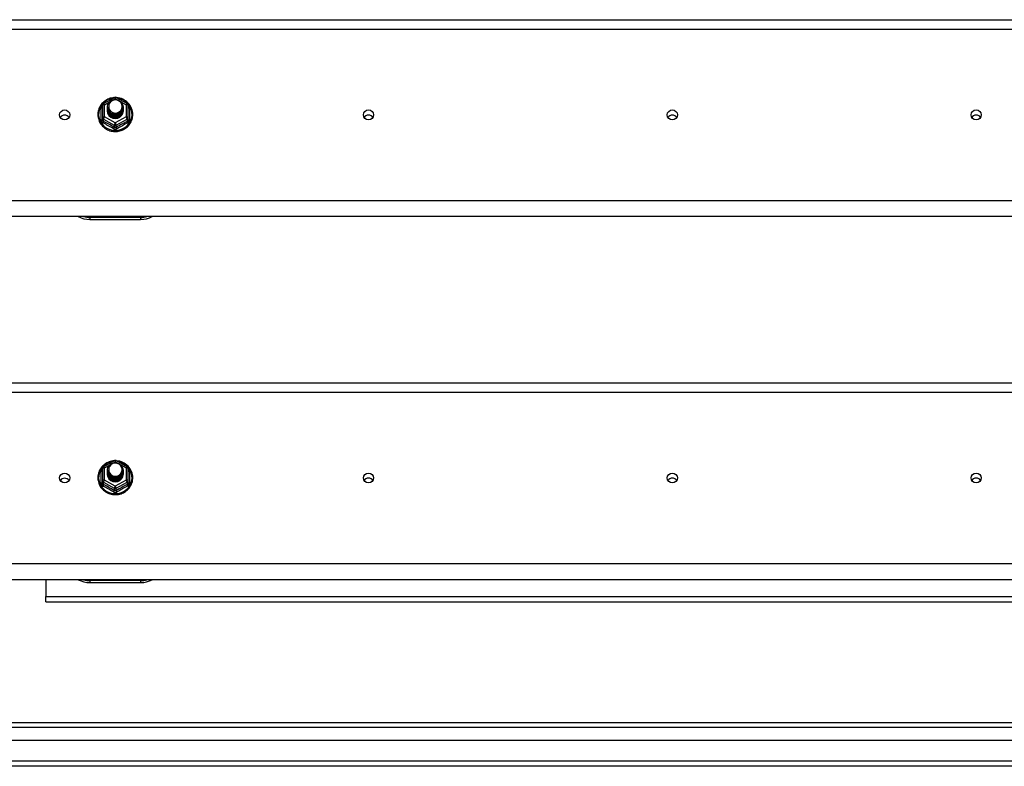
# Model space of a CAD drawing. Header units: inches. Extents: x 80 to 200, y 56 to 90.
# Tile 22 of 27: x 161 to 181, y 57 to 71. Entities that reach past the tile are written whole.
import ezdxf

# ---------------------------------------------------------------- set-up
doc = ezdxf.new("R2010")
doc.units = ezdxf.units.IN
doc.header["$MEASUREMENT"] = 0
doc.layers.add('Visible Edges(ANSI)', color=7, linetype='Continuous', lineweight=25)
doc.layers.add('Visible Tangent Edges(ANSI)', color=7, linetype='Continuous', lineweight=25)

msp = doc.modelspace()

# ---------------------------------------------------------------- linework, layer by layer
at = {"layer": 'Visible Edges(ANSI)'}
for p, q in [((140.956, 71.402), (195.09, 71.402)), ((162.856, 69.748), (163.071, 69.868)), ((163.109, 69.868), (163.323, 69.748)), ((162.836, 69.714), (162.836, 69.474)), ((162.936, 69.683), (162.936, 69.683)), ((162.936, 69.67), (162.936, 69.671)), ((162.936, 69.658), (162.936, 69.658)), ((162.936, 69.645), (162.936, 69.646)), ((162.936, 69.633), (162.936, 69.633)), ((162.936, 69.62), (162.936, 69.62)), ((163.243, 69.676), (163.243, 69.677)), ((163.243, 69.664), (163.243, 69.664)), ((163.243, 69.651), (163.243, 69.652)), ((163.243, 69.639), (163.243, 69.639)), ((163.243, 69.626), (163.243, 69.627)), ((163.243, 69.614), (163.243, 69.614)), ((163.344, 69.474), (163.344, 69.714)), ((162.836, 69.474), (162.836, 69.429)), ((162.936, 69.608), (162.936, 69.608)), ((163.072, 69.462), (163.07, 69.453)), ((163.344, 69.429), (163.344, 69.474)), ((195.09, 67.518), (140.956, 67.518)), ((162.59, 67.461), (163.59, 67.461)), ((140.956, 64.235), (195.09, 64.235)), ((162.856, 62.581), (163.071, 62.701)), ((163.109, 62.701), (163.323, 62.581)), ((162.836, 62.547), (162.836, 62.307)), ((162.936, 62.516), (162.936, 62.516)), ((162.936, 62.503), (162.936, 62.504)), ((162.936, 62.491), (162.936, 62.491)), ((162.936, 62.478), (162.936, 62.479)), ((162.936, 62.466), (162.936, 62.466)), ((162.936, 62.453), (162.936, 62.453)), ((162.936, 62.441), (162.936, 62.441)), ((163.243, 62.509), (163.243, 62.51)), ((163.243, 62.497), (163.243, 62.497)), ((163.243, 62.484), (163.243, 62.485)), ((163.243, 62.472), (163.243, 62.472)), ((163.243, 62.459), (163.243, 62.46)), ((163.243, 62.447), (163.243, 62.447)), ((163.344, 62.307), (163.344, 62.547)), ((162.836, 62.307), (162.836, 62.262)), ((163.072, 62.295), (163.07, 62.286)), ((163.344, 62.262), (163.344, 62.307)), ((195.09, 60.351), (140.956, 60.351)), ((161.715, 60.351), (161.715, 60.016)), ((162.59, 60.294), (163.59, 60.294)), ((161.715, 59.917), (161.715, 60.016)), ((161.715, 59.917), (190.465, 59.917)), ((140.987, 57.534), (199.193, 57.534)), ((199.381, 57.18), (140.798, 57.18)), ((199.991, 56.668), (140.956, 56.668))]:
    msp.add_line(p, q, dxfattribs=at)
at = {"layer": 'Visible Edges(ANSI)', "flags": 128}
for points in [[(163.064, 69.864), (163.039, 69.861), (163.014, 69.857), (162.99, 69.851), (162.967, 69.843), (162.944, 69.834), (162.922, 69.823), (162.9, 69.81), (162.88, 69.796), (162.861, 69.781), (162.842, 69.764), (162.826, 69.746), (162.81, 69.727), (162.796, 69.707), (162.784, 69.686), (162.773, 69.664), (162.764, 69.641), (162.757, 69.618), (162.751, 69.594), (162.747, 69.57), (162.745, 69.546), (162.745, 69.522), (162.746, 69.497), (162.75, 69.473), (162.755, 69.45), (162.762, 69.426), (162.77, 69.403), (162.781, 69.381), (162.793, 69.36), (162.806, 69.34), (162.821, 69.32), (162.838, 69.302), (162.855, 69.285), (162.874, 69.269), (162.894, 69.255), (162.915, 69.242), (162.937, 69.23), (162.96, 69.22), (162.984, 69.212), (163.008, 69.205), (163.032, 69.201), (163.057, 69.197), (163.082, 69.196), (163.107, 69.196), (163.132, 69.198), (163.156, 69.202), (163.18, 69.208), (163.204, 69.215), (163.227, 69.224), (163.25, 69.234), (163.272, 69.246), (163.292, 69.26), (163.312, 69.275), (163.331, 69.291), (163.348, 69.308), (163.364, 69.327), (163.378, 69.347), (163.391, 69.368), (163.403, 69.389), (163.412, 69.412), (163.42, 69.435), (163.427, 69.458), (163.431, 69.482), (163.434, 69.506), (163.435, 69.53)], [(162.957, 69.609), (162.941, 69.648), (162.936, 69.689), (162.944, 69.73), (162.964, 69.768), (162.994, 69.798), (163.032, 69.818), (163.074, 69.828), (163.118, 69.826), (163.159, 69.811), (163.195, 69.786), (163.222, 69.753), (163.239, 69.713), (163.243, 69.671), (163.235, 69.628), (163.215, 69.59), (163.185, 69.559), (163.148, 69.537), (163.105, 69.526), (163.062, 69.527), (163.02, 69.54), (162.984, 69.564), (162.957, 69.597), (162.941, 69.635), (162.936, 69.677)], [(162.976, 69.585), (162.998, 69.566), (163.025, 69.552), (163.053, 69.543), (163.083, 69.54), (163.113, 69.542), (163.142, 69.551), (163.168, 69.564), (163.192, 69.583), (163.21, 69.606), (163.224, 69.632), (163.232, 69.66), (163.234, 69.69), (163.229, 69.718), (163.218, 69.746), (163.202, 69.77), (163.181, 69.791), (163.156, 69.807), (163.128, 69.817), (163.098, 69.822), (163.068, 69.819), (163.039, 69.811), (163.013, 69.797), (162.991, 69.778), (162.974, 69.754)], [(163.435, 69.53), (163.433, 69.562), (163.429, 69.593), (163.421, 69.623), (163.411, 69.653), (163.398, 69.682), (163.382, 69.709), (163.363, 69.734), (163.342, 69.758), (163.319, 69.78), (163.294, 69.8), (163.268, 69.817), (163.239, 69.832), (163.21, 69.844), (163.179, 69.854), (163.148, 69.86), (163.116, 69.864)], [(162.936, 69.683), (162.936, 69.678), (162.936, 69.674), (162.937, 69.669), (162.937, 69.665), (162.938, 69.66), (162.939, 69.656), (162.94, 69.652), (162.941, 69.647), (162.942, 69.643), (162.943, 69.639), (162.945, 69.634), (162.946, 69.63), (162.948, 69.626), (162.95, 69.622), (162.952, 69.618), (162.954, 69.614), (162.956, 69.61), (162.959, 69.606), (162.961, 69.602), (162.964, 69.599), (162.967, 69.595), (162.97, 69.592), (162.973, 69.588), (162.976, 69.585)], [(162.936, 69.67), (162.937, 69.651), (162.941, 69.632), (162.948, 69.614), (162.957, 69.597), (162.968, 69.581), (162.981, 69.567), (162.996, 69.554), (163.013, 69.544), (163.031, 69.535), (163.05, 69.529), (163.07, 69.526), (163.09, 69.525), (163.11, 69.526), (163.129, 69.53), (163.148, 69.537), (163.166, 69.546), (163.183, 69.557), (163.198, 69.57), (163.212, 69.585), (163.223, 69.601), (163.232, 69.619), (163.238, 69.638), (163.242, 69.657), (163.243, 69.676)], [(163.243, 69.67), (163.243, 69.65), (163.239, 69.63), (163.233, 69.611), (163.225, 69.593), (163.214, 69.575), (163.2, 69.56), (163.185, 69.546), (163.168, 69.535), (163.15, 69.525), (163.13, 69.519), (163.11, 69.514), (163.09, 69.513), (163.069, 69.514), (163.049, 69.518), (163.029, 69.524), (163.011, 69.533), (162.994, 69.544), (162.979, 69.557), (162.966, 69.572), (162.955, 69.588), (162.946, 69.606), (162.94, 69.625), (162.937, 69.645), (162.936, 69.664)], [(162.936, 69.658), (162.937, 69.639), (162.941, 69.62), (162.948, 69.602), (162.957, 69.584), (162.968, 69.569), (162.981, 69.554), (162.996, 69.542), (163.013, 69.531), (163.031, 69.523), (163.05, 69.517), (163.07, 69.513), (163.09, 69.512), (163.11, 69.514), (163.129, 69.518), (163.148, 69.524), (163.166, 69.533), (163.183, 69.544), (163.198, 69.557), (163.212, 69.572), (163.223, 69.589), (163.232, 69.606), (163.238, 69.625), (163.242, 69.644), (163.243, 69.664)], [(163.243, 69.658), (163.243, 69.638), (163.239, 69.618), (163.233, 69.598), (163.225, 69.58), (163.214, 69.563), (163.2, 69.547), (163.185, 69.534), (163.168, 69.522), (163.15, 69.513), (163.13, 69.506), (163.11, 69.502), (163.09, 69.5), (163.069, 69.501), (163.049, 69.505), (163.029, 69.511), (163.011, 69.52), (162.994, 69.531), (162.979, 69.544), (162.966, 69.559), (162.955, 69.576), (162.946, 69.594), (162.94, 69.613), (162.937, 69.632), (162.936, 69.652)], [(162.936, 69.645), (162.937, 69.626), (162.941, 69.607), (162.948, 69.589), (162.957, 69.572), (162.968, 69.556), (162.981, 69.542), (162.996, 69.529), (163.013, 69.519), (163.031, 69.51), (163.05, 69.504), (163.07, 69.501), (163.09, 69.5), (163.11, 69.501), (163.129, 69.505), (163.148, 69.512), (163.166, 69.521), (163.183, 69.532), (163.198, 69.545), (163.212, 69.56), (163.223, 69.576), (163.232, 69.594), (163.238, 69.612), (163.242, 69.632), (163.243, 69.651)], [(163.243, 69.645), (163.243, 69.625), (163.239, 69.605), (163.233, 69.586), (163.225, 69.568), (163.214, 69.55), (163.2, 69.535), (163.185, 69.521), (163.168, 69.51), (163.15, 69.5), (163.13, 69.494), (163.11, 69.489), (163.09, 69.488), (163.069, 69.489), (163.049, 69.492), (163.029, 69.499), (163.011, 69.508), (162.994, 69.519), (162.979, 69.532), (162.966, 69.547), (162.955, 69.563), (162.946, 69.581), (162.94, 69.6), (162.937, 69.619), (162.936, 69.639)], [(162.936, 69.633), (162.937, 69.613), (162.941, 69.595), (162.948, 69.577), (162.957, 69.559), (162.968, 69.544), (162.981, 69.529), (162.996, 69.517), (163.013, 69.506), (163.031, 69.498), (163.05, 69.492), (163.07, 69.488), (163.09, 69.487), (163.11, 69.489), (163.129, 69.493), (163.148, 69.499), (163.166, 69.508), (163.183, 69.519), (163.198, 69.532), (163.212, 69.547), (163.223, 69.564), (163.232, 69.581), (163.238, 69.6), (163.242, 69.619), (163.243, 69.639)], [(163.243, 69.633), (163.243, 69.613), (163.239, 69.593), (163.233, 69.573), (163.225, 69.555), (163.214, 69.538), (163.2, 69.522), (163.185, 69.509), (163.168, 69.497), (163.15, 69.488), (163.13, 69.481), (163.11, 69.477), (163.09, 69.475), (163.069, 69.476), (163.049, 69.48), (163.029, 69.486), (163.011, 69.495), (162.994, 69.506), (162.979, 69.519), (162.966, 69.534), (162.955, 69.551), (162.946, 69.569), (162.94, 69.587), (162.937, 69.607), (162.936, 69.627)], [(162.936, 69.62), (162.937, 69.601), (162.941, 69.582), (162.948, 69.564), (162.957, 69.547), (162.968, 69.531), (162.981, 69.517), (162.996, 69.504), (163.013, 69.494), (163.031, 69.485), (163.05, 69.479), (163.07, 69.476), (163.09, 69.475), (163.11, 69.476), (163.129, 69.48), (163.148, 69.487), (163.166, 69.496), (163.183, 69.507), (163.198, 69.52), (163.212, 69.535), (163.223, 69.551), (163.232, 69.569), (163.238, 69.587), (163.242, 69.607), (163.243, 69.626)], [(163.243, 69.62), (163.243, 69.6), (163.239, 69.58), (163.233, 69.561), (163.225, 69.542), (163.214, 69.525), (163.2, 69.51), (163.185, 69.496), (163.168, 69.485), (163.15, 69.475), (163.13, 69.468), (163.11, 69.464), (163.09, 69.463), (163.069, 69.464), (163.049, 69.467), (163.029, 69.474), (163.011, 69.482), (162.994, 69.494), (162.979, 69.507), (162.966, 69.522), (162.955, 69.538), (162.946, 69.556), (162.94, 69.575), (162.937, 69.594), (162.936, 69.614)], [(162.936, 69.608), (162.937, 69.588), (162.941, 69.57), (162.948, 69.551), (162.957, 69.534), (162.968, 69.518), (162.981, 69.504), (162.996, 69.492), (163.013, 69.481), (163.031, 69.473), (163.05, 69.467), (163.07, 69.463), (163.09, 69.462), (163.11, 69.464), (163.129, 69.468), (163.148, 69.474), (163.166, 69.483), (163.183, 69.494), (163.198, 69.507), (163.212, 69.522), (163.223, 69.539), (163.232, 69.556), (163.238, 69.575), (163.242, 69.594), (163.243, 69.614)], [(162.974, 69.624), (162.973, 69.623), (162.973, 69.623), (162.972, 69.622), (162.971, 69.621), (162.971, 69.621), (162.97, 69.62), (162.969, 69.62), (162.969, 69.619), (162.968, 69.618), (162.967, 69.618), (162.966, 69.617), (162.966, 69.617), (162.965, 69.616), (162.964, 69.615), (162.964, 69.615), (162.963, 69.614), (162.962, 69.614), (162.961, 69.613), (162.961, 69.612), (162.96, 69.612), (162.959, 69.611), (162.958, 69.611), (162.958, 69.61), (162.957, 69.609)], [(162.974, 69.754), (162.973, 69.752), (162.971, 69.749), (162.97, 69.746), (162.969, 69.744), (162.968, 69.741), (162.967, 69.739), (162.966, 69.736), (162.965, 69.733), (162.964, 69.731), (162.964, 69.728), (162.963, 69.725), (162.962, 69.722), (162.962, 69.72), (162.961, 69.717), (162.961, 69.714), (162.961, 69.711), (162.96, 69.709), (162.96, 69.706), (162.96, 69.703), (162.96, 69.7), (162.96, 69.697), (162.96, 69.695), (162.96, 69.692), (162.96, 69.689)], [(162.96, 69.689), (162.96, 69.686), (162.96, 69.683), (162.96, 69.68), (162.96, 69.678), (162.96, 69.675), (162.96, 69.672), (162.96, 69.669), (162.961, 69.667), (162.961, 69.664), (162.962, 69.661), (162.962, 69.658), (162.963, 69.655), (162.963, 69.653), (162.964, 69.65), (162.965, 69.647), (162.966, 69.645), (162.966, 69.642), (162.967, 69.639), (162.968, 69.637), (162.969, 69.634), (162.971, 69.631), (162.972, 69.629), (162.973, 69.626), (162.974, 69.624)], [(163.07, 69.453), (163.062, 69.454), (163.054, 69.456), (163.046, 69.458), (163.038, 69.46), (163.031, 69.463), (163.023, 69.467), (163.016, 69.47), (163.009, 69.475), (163.002, 69.479), (162.995, 69.484), (162.989, 69.489), (162.983, 69.494), (162.978, 69.5), (162.972, 69.506), (162.967, 69.512), (162.963, 69.519), (162.958, 69.525), (162.954, 69.532), (162.951, 69.539), (162.948, 69.547), (162.945, 69.554), (162.943, 69.562), (162.941, 69.57), (162.939, 69.577)], [(163.064, 62.697), (163.039, 62.694), (163.014, 62.69), (162.99, 62.684), (162.967, 62.676), (162.944, 62.667), (162.922, 62.656), (162.9, 62.643), (162.88, 62.629), (162.861, 62.614), (162.842, 62.597), (162.826, 62.579), (162.81, 62.56), (162.796, 62.54), (162.784, 62.519), (162.773, 62.497), (162.764, 62.474), (162.757, 62.451), (162.751, 62.427), (162.747, 62.403), (162.745, 62.379), (162.745, 62.355), (162.746, 62.33), (162.75, 62.306), (162.755, 62.283), (162.762, 62.259), (162.77, 62.236), (162.781, 62.214), (162.793, 62.193), (162.806, 62.173), (162.821, 62.153), (162.838, 62.135), (162.855, 62.118), (162.874, 62.102), (162.894, 62.088), (162.915, 62.075), (162.937, 62.063), (162.96, 62.053), (162.984, 62.045), (163.008, 62.038), (163.032, 62.034), (163.057, 62.03), (163.082, 62.029), (163.107, 62.029), (163.132, 62.031), (163.156, 62.035), (163.18, 62.041), (163.204, 62.048), (163.227, 62.057), (163.25, 62.067), (163.272, 62.079), (163.292, 62.093), (163.312, 62.108), (163.331, 62.124), (163.348, 62.141), (163.364, 62.16), (163.378, 62.18), (163.391, 62.201), (163.403, 62.222), (163.412, 62.245), (163.42, 62.268), (163.427, 62.291), (163.431, 62.315), (163.434, 62.339), (163.435, 62.363)], [(162.957, 62.442), (162.941, 62.481), (162.936, 62.522), (162.944, 62.563), (162.964, 62.601), (162.994, 62.631), (163.032, 62.651), (163.074, 62.661), (163.118, 62.659), (163.159, 62.644), (163.195, 62.619), (163.222, 62.586), (163.239, 62.546), (163.243, 62.504), (163.235, 62.461), (163.215, 62.423), (163.185, 62.392), (163.148, 62.37), (163.105, 62.359), (163.062, 62.36), (163.02, 62.373), (162.984, 62.397), (162.957, 62.43), (162.941, 62.468), (162.936, 62.51)], [(162.976, 62.418), (162.998, 62.399), (163.025, 62.385), (163.053, 62.376), (163.083, 62.373), (163.113, 62.375), (163.142, 62.384), (163.168, 62.397), (163.192, 62.416), (163.21, 62.439), (163.224, 62.465), (163.232, 62.493), (163.234, 62.523), (163.229, 62.551), (163.218, 62.579), (163.202, 62.603), (163.181, 62.624), (163.156, 62.64), (163.128, 62.65), (163.098, 62.655), (163.068, 62.652), (163.039, 62.644), (163.013, 62.63), (162.991, 62.611), (162.974, 62.587)], [(163.435, 62.363), (163.433, 62.395), (163.429, 62.426), (163.421, 62.456), (163.411, 62.486), (163.398, 62.515), (163.382, 62.542), (163.363, 62.567), (163.342, 62.591), (163.319, 62.613), (163.294, 62.633), (163.268, 62.65), (163.239, 62.665), (163.21, 62.677), (163.179, 62.687), (163.148, 62.693), (163.116, 62.697)], [(162.936, 62.516), (162.936, 62.511), (162.936, 62.507), (162.937, 62.502), (162.937, 62.498), (162.938, 62.493), (162.939, 62.489), (162.94, 62.485), (162.941, 62.48), (162.942, 62.476), (162.943, 62.472), (162.945, 62.467), (162.946, 62.463), (162.948, 62.459), (162.95, 62.455), (162.952, 62.451), (162.954, 62.447), (162.956, 62.443), (162.959, 62.439), (162.961, 62.435), (162.964, 62.432), (162.967, 62.428), (162.97, 62.425), (162.973, 62.421), (162.976, 62.418)], [(162.936, 62.503), (162.937, 62.484), (162.941, 62.465), (162.948, 62.447), (162.957, 62.43), (162.968, 62.414), (162.981, 62.4), (162.996, 62.387), (163.013, 62.377), (163.031, 62.368), (163.05, 62.362), (163.07, 62.359), (163.09, 62.358), (163.11, 62.359), (163.129, 62.363), (163.148, 62.37), (163.166, 62.379), (163.183, 62.39), (163.198, 62.403), (163.212, 62.418), (163.223, 62.434), (163.232, 62.452), (163.238, 62.471), (163.242, 62.49), (163.243, 62.509)], [(163.243, 62.503), (163.243, 62.483), (163.239, 62.463), (163.233, 62.444), (163.225, 62.426), (163.214, 62.408), (163.2, 62.393), (163.185, 62.379), (163.168, 62.368), (163.15, 62.358), (163.13, 62.352), (163.11, 62.347), (163.09, 62.346), (163.069, 62.347), (163.049, 62.351), (163.029, 62.357), (163.011, 62.366), (162.994, 62.377), (162.979, 62.39), (162.966, 62.405), (162.955, 62.421), (162.946, 62.439), (162.94, 62.458), (162.937, 62.478), (162.936, 62.497)], [(162.936, 62.491), (162.937, 62.472), (162.941, 62.453), (162.948, 62.435), (162.957, 62.417), (162.968, 62.402), (162.981, 62.387), (162.996, 62.375), (163.013, 62.364), (163.031, 62.356), (163.05, 62.35), (163.07, 62.346), (163.09, 62.345), (163.11, 62.347), (163.129, 62.351), (163.148, 62.357), (163.166, 62.366), (163.183, 62.377), (163.198, 62.39), (163.212, 62.405), (163.223, 62.422), (163.232, 62.439), (163.238, 62.458), (163.242, 62.477), (163.243, 62.497)], [(163.243, 62.491), (163.243, 62.471), (163.239, 62.451), (163.233, 62.431), (163.225, 62.413), (163.214, 62.396), (163.2, 62.38), (163.185, 62.367), (163.168, 62.355), (163.15, 62.346), (163.13, 62.339), (163.11, 62.335), (163.09, 62.333), (163.069, 62.334), (163.049, 62.338), (163.029, 62.344), (163.011, 62.353), (162.994, 62.364), (162.979, 62.377), (162.966, 62.392), (162.955, 62.409), (162.946, 62.427), (162.94, 62.446), (162.937, 62.465), (162.936, 62.485)], [(162.936, 62.478), (162.937, 62.459), (162.941, 62.44), (162.948, 62.422), (162.957, 62.405), (162.968, 62.389), (162.981, 62.375), (162.996, 62.362), (163.013, 62.352), (163.031, 62.343), (163.05, 62.337), (163.07, 62.334), (163.09, 62.333), (163.11, 62.334), (163.129, 62.338), (163.148, 62.345), (163.166, 62.354), (163.183, 62.365), (163.198, 62.378), (163.212, 62.393), (163.223, 62.409), (163.232, 62.427), (163.238, 62.445), (163.242, 62.465), (163.243, 62.484)], [(163.243, 62.478), (163.243, 62.458), (163.239, 62.438), (163.233, 62.419), (163.225, 62.401), (163.214, 62.383), (163.2, 62.368), (163.185, 62.354), (163.168, 62.343), (163.15, 62.333), (163.13, 62.327), (163.11, 62.322), (163.09, 62.321), (163.069, 62.322), (163.049, 62.325), (163.029, 62.332), (163.011, 62.341), (162.994, 62.352), (162.979, 62.365), (162.966, 62.38), (162.955, 62.396), (162.946, 62.414), (162.94, 62.433), (162.937, 62.452), (162.936, 62.472)], [(162.936, 62.466), (162.937, 62.446), (162.941, 62.428), (162.948, 62.41), (162.957, 62.392), (162.968, 62.377), (162.981, 62.362), (162.996, 62.35), (163.013, 62.339), (163.031, 62.331), (163.05, 62.325), (163.07, 62.321), (163.09, 62.32), (163.11, 62.322), (163.129, 62.326), (163.148, 62.332), (163.166, 62.341), (163.183, 62.352), (163.198, 62.365), (163.212, 62.38), (163.223, 62.397), (163.232, 62.414), (163.238, 62.433), (163.242, 62.452), (163.243, 62.472)], [(163.243, 62.466), (163.243, 62.446), (163.239, 62.426), (163.233, 62.406), (163.225, 62.388), (163.214, 62.371), (163.2, 62.355), (163.185, 62.342), (163.168, 62.33), (163.15, 62.321), (163.13, 62.314), (163.11, 62.31), (163.09, 62.308), (163.069, 62.309), (163.049, 62.313), (163.029, 62.319), (163.011, 62.328), (162.994, 62.339), (162.979, 62.352), (162.966, 62.367), (162.955, 62.384), (162.946, 62.402), (162.94, 62.42), (162.937, 62.44), (162.936, 62.46)], [(162.936, 62.453), (162.937, 62.434), (162.941, 62.415), (162.948, 62.397), (162.957, 62.38), (162.968, 62.364), (162.981, 62.35), (162.996, 62.337), (163.013, 62.327), (163.031, 62.318), (163.05, 62.312), (163.07, 62.309), (163.09, 62.308), (163.11, 62.309), (163.129, 62.313), (163.148, 62.32), (163.166, 62.329), (163.183, 62.34), (163.198, 62.353), (163.212, 62.368), (163.223, 62.384), (163.232, 62.402), (163.238, 62.42), (163.242, 62.44), (163.243, 62.459)], [(163.243, 62.453), (163.243, 62.433), (163.239, 62.413), (163.233, 62.394), (163.225, 62.375), (163.214, 62.358), (163.2, 62.343), (163.185, 62.329), (163.168, 62.318), (163.15, 62.308), (163.13, 62.301), (163.11, 62.297), (163.09, 62.296), (163.069, 62.297), (163.049, 62.3), (163.029, 62.307), (163.011, 62.315), (162.994, 62.327), (162.979, 62.34), (162.966, 62.355), (162.955, 62.371), (162.946, 62.389), (162.94, 62.408), (162.937, 62.427), (162.936, 62.447)], [(162.936, 62.441), (162.937, 62.421), (162.941, 62.403), (162.948, 62.384), (162.957, 62.367), (162.968, 62.351), (162.981, 62.337), (162.996, 62.325), (163.013, 62.314), (163.031, 62.306), (163.05, 62.3), (163.07, 62.296), (163.09, 62.295), (163.11, 62.297), (163.129, 62.301), (163.148, 62.307), (163.166, 62.316), (163.183, 62.327), (163.198, 62.34), (163.212, 62.355), (163.223, 62.372), (163.232, 62.389), (163.238, 62.408), (163.242, 62.427), (163.243, 62.447)], [(162.974, 62.457), (162.973, 62.456), (162.973, 62.456), (162.972, 62.455), (162.971, 62.454), (162.971, 62.454), (162.97, 62.453), (162.969, 62.453), (162.969, 62.452), (162.968, 62.451), (162.967, 62.451), (162.966, 62.45), (162.966, 62.45), (162.965, 62.449), (162.964, 62.448), (162.964, 62.448), (162.963, 62.447), (162.962, 62.447), (162.961, 62.446), (162.961, 62.445), (162.96, 62.445), (162.959, 62.444), (162.958, 62.444), (162.958, 62.443), (162.957, 62.442)], [(162.974, 62.587), (162.973, 62.585), (162.971, 62.582), (162.97, 62.579), (162.969, 62.577), (162.968, 62.574), (162.967, 62.572), (162.966, 62.569), (162.965, 62.566), (162.964, 62.564), (162.964, 62.561), (162.963, 62.558), (162.962, 62.555), (162.962, 62.553), (162.961, 62.55), (162.961, 62.547), (162.961, 62.544), (162.96, 62.542), (162.96, 62.539), (162.96, 62.536), (162.96, 62.533), (162.96, 62.53), (162.96, 62.528), (162.96, 62.525), (162.96, 62.522)], [(162.96, 62.522), (162.96, 62.519), (162.96, 62.516), (162.96, 62.513), (162.96, 62.511), (162.96, 62.508), (162.96, 62.505), (162.96, 62.502), (162.961, 62.5), (162.961, 62.497), (162.962, 62.494), (162.962, 62.491), (162.963, 62.488), (162.963, 62.486), (162.964, 62.483), (162.965, 62.48), (162.966, 62.478), (162.966, 62.475), (162.967, 62.472), (162.968, 62.47), (162.969, 62.467), (162.971, 62.464), (162.972, 62.462), (162.973, 62.459), (162.974, 62.457)], [(163.07, 62.286), (163.062, 62.287), (163.054, 62.289), (163.046, 62.291), (163.038, 62.293), (163.031, 62.296), (163.023, 62.3), (163.016, 62.303), (163.009, 62.308), (163.002, 62.312), (162.995, 62.317), (162.989, 62.322), (162.983, 62.327), (162.978, 62.333), (162.972, 62.339), (162.967, 62.345), (162.963, 62.352), (162.958, 62.358), (162.954, 62.365), (162.951, 62.372), (162.948, 62.38), (162.945, 62.387), (162.943, 62.395), (162.941, 62.403), (162.939, 62.41)]]:
    msp.add_lwpolyline(points, dxfattribs=at)
at = {"layer": 'Visible Edges(ANSI)'}
for centre, radius, start, end in [((163.09, 69.834), 0.0394, 60.8255, 119.1745), ((162.875, 69.714), 0.0394, 119.1745, 180), ((163.304, 69.714), 0.0394, 0, 60.8255), ((162.59, 67.961), 0.5, 242.5014, 270), ((163.59, 67.961), 0.5, 270, 297.4986), ((163.09, 62.667), 0.0394, 60.8255, 119.1745), ((162.875, 62.547), 0.0394, 119.1745, 180), ((163.304, 62.547), 0.0394, 0, 60.8255), ((162.59, 60.794), 0.5, 242.5014, 270), ((163.59, 60.794), 0.5, 270, 297.4986)]:
    msp.add_arc(centre, radius, start, end, dxfattribs=at)
for centre, major_axis, start_param, end_param in [((163.09, 69.689), (0.134, 0), 3.671471, 8.899926), ((163.09, 69.604), (-0.158, 0), 6.032414, 9.675269), ((162.09, 69.423), (-0.101, 0), 3.68386, 5.740918), ((163.09, 69.684), (0.154, 0), 3.669461, 3.875388), ((168.09, 69.423), (-0.101, 0), 3.68386, 5.740918), ((174.09, 69.423), (-0.101, 0), 3.68386, 5.740918), ((180.09, 69.423), (-0.101, 0), 3.68386, 5.740918), ((163.09, 62.522), (0.134, 0), 3.671471, 8.899926), ((163.09, 62.437), (-0.158, 0), 6.032414, 9.675269), ((163.09, 62.517), (0.154, 0), 3.669461, 3.875388), ((162.09, 62.257), (-0.1, 0), 3.68386, 5.740918), ((168.09, 62.257), (-0.101, 0), 3.68386, 5.740918), ((174.09, 62.257), (-0.101, 0), 3.68386, 5.740918), ((180.09, 62.257), (-0.101, 0), 3.68386, 5.740918)]:
    msp.add_ellipse(centre, major_axis=major_axis, ratio=0.966998, start_param=start_param, end_param=end_param, dxfattribs=at)
for centre in [(162.09, 69.524), (168.09, 69.524), (174.09, 69.524), (180.09, 69.524), (162.09, 62.358), (168.09, 62.358), (174.09, 62.358), (180.09, 62.358)]:
    msp.add_ellipse(centre, major_axis=(-0.101, 0), ratio=0.966998, dxfattribs=at)
at = {"layer": 'Visible Tangent Edges(ANSI)'}
for p, q in [((140.956, 71.216), (195.09, 71.216)), ((163.058, 69.826), (163.09, 69.844)), ((163.09, 69.844), (163.124, 69.824)), ((162.812, 69.426), (162.812, 69.654)), ((162.875, 69.724), (162.973, 69.779)), ((162.875, 69.484), (162.875, 69.724)), ((163.199, 69.782), (163.304, 69.724)), ((163.304, 69.724), (163.304, 69.484)), ((163.368, 69.654), (163.368, 69.426)), ((162.855, 69.441), (163.07, 69.321)), ((162.855, 69.396), (162.855, 69.441)), ((163.09, 69.364), (162.875, 69.484)), ((163.304, 69.484), (163.09, 69.364)), ((163.109, 69.321), (163.324, 69.441)), ((163.324, 69.441), (163.324, 69.396)), ((163.07, 69.321), (163.07, 69.277)), ((163.109, 69.277), (163.109, 69.321)), ((195.09, 67.831), (140.956, 67.831)), ((163.59, 67.501), (162.59, 67.501)), ((162.59, 67.501), (162.59, 67.461)), ((163.59, 67.501), (163.59, 67.461)), ((140.956, 64.049), (195.09, 64.049)), ((162.875, 62.557), (162.973, 62.612)), ((163.058, 62.659), (163.09, 62.677)), ((163.09, 62.677), (163.124, 62.657)), ((163.199, 62.615), (163.304, 62.557)), ((162.812, 62.259), (162.812, 62.487)), ((162.875, 62.317), (162.875, 62.557)), ((163.304, 62.557), (163.304, 62.317)), ((163.368, 62.487), (163.368, 62.259)), ((162.855, 62.274), (163.07, 62.154)), ((162.855, 62.229), (162.855, 62.274)), ((163.09, 62.197), (162.875, 62.317)), ((163.304, 62.317), (163.09, 62.197)), ((163.109, 62.154), (163.324, 62.274)), ((163.324, 62.274), (163.324, 62.229)), ((163.07, 62.154), (163.07, 62.11)), ((163.109, 62.11), (163.109, 62.154)), ((195.09, 60.664), (140.956, 60.664)), ((163.59, 60.334), (162.59, 60.334)), ((162.59, 60.334), (162.59, 60.294)), ((163.59, 60.334), (163.59, 60.294)), ((161.715, 60.016), (190.465, 60.016)), ((199.323, 57.435), (140.857, 57.435)), ((199.991, 56.767), (140.189, 56.767))]:
    msp.add_line(p, q, dxfattribs=at)
at = {"layer": 'Visible Tangent Edges(ANSI)', "flags": 128}
for points in [[(162.836, 69.706), (162.834, 69.704), (162.832, 69.703), (162.83, 69.701), (162.829, 69.699), (162.827, 69.697), (162.826, 69.695), (162.824, 69.693), (162.823, 69.691), (162.821, 69.688), (162.82, 69.686), (162.819, 69.684), (162.818, 69.682), (162.817, 69.679), (162.816, 69.677), (162.815, 69.675), (162.814, 69.673), (162.814, 69.67), (162.813, 69.668), (162.813, 69.665), (162.812, 69.663), (162.812, 69.661), (162.812, 69.658), (162.812, 69.656), (162.812, 69.654)], [(163.368, 69.654), (163.368, 69.656), (163.368, 69.658), (163.367, 69.661), (163.367, 69.663), (163.367, 69.665), (163.366, 69.668), (163.366, 69.67), (163.365, 69.673), (163.364, 69.675), (163.364, 69.677), (163.363, 69.679), (163.362, 69.682), (163.361, 69.684), (163.359, 69.686), (163.358, 69.688), (163.357, 69.691), (163.355, 69.693), (163.354, 69.695), (163.352, 69.697), (163.351, 69.699), (163.349, 69.701), (163.347, 69.703), (163.346, 69.704), (163.344, 69.706)], [(162.812, 69.426), (162.812, 69.423), (162.812, 69.42), (162.812, 69.417), (162.813, 69.413), (162.813, 69.41), (162.814, 69.407), (162.815, 69.404), (162.816, 69.401), (162.817, 69.398), (162.819, 69.395), (162.82, 69.392), (162.822, 69.389), (162.823, 69.387), (162.825, 69.384), (162.827, 69.382), (162.829, 69.379), (162.831, 69.377), (162.833, 69.375), (162.836, 69.373), (162.838, 69.371), (162.841, 69.369), (162.843, 69.367), (162.846, 69.365), (162.849, 69.364)], [(162.855, 69.396), (162.854, 69.397), (162.853, 69.398), (162.851, 69.399), (162.85, 69.4), (162.849, 69.401), (162.847, 69.402), (162.846, 69.403), (162.845, 69.404), (162.844, 69.405), (162.843, 69.407), (162.842, 69.408), (162.841, 69.409), (162.84, 69.411), (162.839, 69.412), (162.839, 69.414), (162.838, 69.415), (162.838, 69.417), (162.837, 69.419), (162.837, 69.42), (162.836, 69.422), (162.836, 69.424), (162.836, 69.426), (162.836, 69.428), (162.836, 69.429)], [(163.344, 69.429), (163.344, 69.428), (163.344, 69.426), (163.343, 69.424), (163.343, 69.422), (163.343, 69.42), (163.342, 69.419), (163.342, 69.417), (163.341, 69.415), (163.341, 69.414), (163.34, 69.412), (163.339, 69.411), (163.338, 69.409), (163.337, 69.408), (163.337, 69.407), (163.335, 69.405), (163.334, 69.404), (163.333, 69.403), (163.332, 69.402), (163.331, 69.401), (163.33, 69.4), (163.328, 69.399), (163.327, 69.398), (163.325, 69.397), (163.324, 69.396)], [(163.331, 69.364), (163.333, 69.365), (163.336, 69.367), (163.339, 69.369), (163.341, 69.371), (163.344, 69.373), (163.346, 69.375), (163.348, 69.377), (163.35, 69.379), (163.352, 69.382), (163.354, 69.384), (163.356, 69.387), (163.358, 69.389), (163.359, 69.392), (163.361, 69.395), (163.362, 69.398), (163.363, 69.401), (163.364, 69.404), (163.365, 69.407), (163.366, 69.41), (163.367, 69.413), (163.367, 69.417), (163.368, 69.42), (163.368, 69.423), (163.368, 69.426)], [(163.052, 69.25), (163.055, 69.249), (163.058, 69.247), (163.061, 69.246), (163.064, 69.244), (163.067, 69.243), (163.07, 69.242), (163.074, 69.242), (163.077, 69.241), (163.08, 69.24), (163.083, 69.24), (163.086, 69.24), (163.09, 69.24), (163.093, 69.24), (163.096, 69.24), (163.1, 69.24), (163.103, 69.241), (163.106, 69.242), (163.109, 69.242), (163.112, 69.243), (163.115, 69.244), (163.118, 69.246), (163.121, 69.247), (163.124, 69.249), (163.127, 69.25)], [(163.109, 69.277), (163.108, 69.276), (163.106, 69.275), (163.105, 69.274), (163.103, 69.273), (163.102, 69.273), (163.1, 69.272), (163.098, 69.272), (163.097, 69.271), (163.095, 69.271), (163.093, 69.271), (163.091, 69.271), (163.09, 69.271), (163.088, 69.271), (163.086, 69.271), (163.085, 69.271), (163.083, 69.271), (163.081, 69.272), (163.079, 69.272), (163.078, 69.273), (163.076, 69.273), (163.075, 69.274), (163.073, 69.275), (163.072, 69.276), (163.07, 69.277)], [(162.836, 62.539), (162.834, 62.537), (162.832, 62.536), (162.83, 62.534), (162.829, 62.532), (162.827, 62.53), (162.826, 62.528), (162.824, 62.526), (162.823, 62.524), (162.821, 62.521), (162.82, 62.519), (162.819, 62.517), (162.818, 62.515), (162.817, 62.512), (162.816, 62.51), (162.815, 62.508), (162.814, 62.506), (162.814, 62.503), (162.813, 62.501), (162.813, 62.498), (162.812, 62.496), (162.812, 62.494), (162.812, 62.491), (162.812, 62.489), (162.812, 62.487)], [(163.368, 62.487), (163.368, 62.489), (163.368, 62.491), (163.367, 62.494), (163.367, 62.496), (163.367, 62.498), (163.366, 62.501), (163.366, 62.503), (163.365, 62.506), (163.364, 62.508), (163.364, 62.51), (163.363, 62.512), (163.362, 62.515), (163.361, 62.517), (163.359, 62.519), (163.358, 62.521), (163.357, 62.524), (163.355, 62.526), (163.354, 62.528), (163.352, 62.53), (163.351, 62.532), (163.349, 62.534), (163.347, 62.536), (163.346, 62.537), (163.344, 62.539)], [(162.812, 62.259), (162.812, 62.256), (162.812, 62.253), (162.812, 62.25), (162.813, 62.246), (162.813, 62.243), (162.814, 62.24), (162.815, 62.237), (162.816, 62.234), (162.817, 62.231), (162.819, 62.228), (162.82, 62.225), (162.822, 62.222), (162.823, 62.22), (162.825, 62.217), (162.827, 62.215), (162.829, 62.212), (162.831, 62.21), (162.833, 62.208), (162.836, 62.206), (162.838, 62.204), (162.841, 62.202), (162.843, 62.2), (162.846, 62.198), (162.849, 62.197)], [(162.855, 62.229), (162.854, 62.23), (162.853, 62.231), (162.851, 62.232), (162.85, 62.233), (162.849, 62.234), (162.847, 62.235), (162.846, 62.236), (162.845, 62.237), (162.844, 62.238), (162.843, 62.24), (162.842, 62.241), (162.841, 62.242), (162.84, 62.244), (162.839, 62.245), (162.839, 62.247), (162.838, 62.248), (162.838, 62.25), (162.837, 62.252), (162.837, 62.253), (162.836, 62.255), (162.836, 62.257), (162.836, 62.259), (162.836, 62.261), (162.836, 62.262)], [(163.344, 62.262), (163.344, 62.261), (163.344, 62.259), (163.343, 62.257), (163.343, 62.255), (163.343, 62.253), (163.342, 62.252), (163.342, 62.25), (163.341, 62.248), (163.341, 62.247), (163.34, 62.245), (163.339, 62.244), (163.338, 62.242), (163.337, 62.241), (163.337, 62.24), (163.335, 62.238), (163.334, 62.237), (163.333, 62.236), (163.332, 62.235), (163.331, 62.234), (163.33, 62.233), (163.328, 62.232), (163.327, 62.231), (163.325, 62.23), (163.324, 62.229)], [(163.331, 62.197), (163.333, 62.198), (163.336, 62.2), (163.339, 62.202), (163.341, 62.204), (163.344, 62.206), (163.346, 62.208), (163.348, 62.21), (163.35, 62.212), (163.352, 62.215), (163.354, 62.217), (163.356, 62.22), (163.358, 62.222), (163.359, 62.225), (163.361, 62.228), (163.362, 62.231), (163.363, 62.234), (163.364, 62.237), (163.365, 62.24), (163.366, 62.243), (163.367, 62.246), (163.367, 62.25), (163.368, 62.253), (163.368, 62.256), (163.368, 62.259)], [(163.052, 62.083), (163.055, 62.082), (163.058, 62.08), (163.061, 62.079), (163.064, 62.077), (163.067, 62.076), (163.07, 62.075), (163.074, 62.075), (163.077, 62.074), (163.08, 62.073), (163.083, 62.073), (163.086, 62.073), (163.09, 62.073), (163.093, 62.073), (163.096, 62.073), (163.1, 62.073), (163.103, 62.074), (163.106, 62.075), (163.109, 62.075), (163.112, 62.076), (163.115, 62.077), (163.118, 62.079), (163.121, 62.08), (163.124, 62.082), (163.127, 62.083)], [(163.109, 62.11), (163.108, 62.109), (163.106, 62.108), (163.105, 62.107), (163.103, 62.106), (163.102, 62.106), (163.1, 62.105), (163.098, 62.105), (163.097, 62.104), (163.095, 62.104), (163.093, 62.104), (163.091, 62.104), (163.09, 62.104), (163.088, 62.104), (163.086, 62.104), (163.085, 62.104), (163.083, 62.104), (163.081, 62.105), (163.079, 62.105), (163.078, 62.106), (163.076, 62.106), (163.075, 62.107), (163.073, 62.108), (163.072, 62.109), (163.07, 62.11)]]:
    msp.add_lwpolyline(points, dxfattribs=at)
at = {"layer": 'Visible Tangent Edges(ANSI)'}
for centre, start, end in [((162.59, 67.969), 254.5326, 270), ((163.59, 67.969), 270, 285.4674), ((162.59, 60.802), 254.5326, 270), ((163.59, 60.802), 270, 285.4674)]:
    msp.add_arc(centre, 0.469, start, end, dxfattribs=at)
for centre, major_axis, ratio, start_param, end_param in [((163.09, 69.536), (0.331, 0), 0.966998, 1.708073, 7.716705), ((163.09, 69.834), (-0.0192, 0.0344), 0.127392, 4.936728, 6.283185), ((163.09, 69.834), (0.0192, 0.0344), 0.127392, 0, 1.346458), ((162.796, 69.669), (0.0394, 0), 0.420933, 5.107073, 6.283185), ((162.875, 69.714), (-0.0394, 0), 0.254784, 4.712389, 6.283185), ((162.875, 69.714), (-0.0192, 0.0344), 0.127392, 4.936728, 6.283185), ((163.304, 69.714), (0.0192, 0.0344), 0.127392, 0, 1.346458), ((163.304, 69.714), (0.0394, 0), 0.254784, 0, 1.570796), ((163.383, 69.669), (-0.0394, 0), 0.420933, 0, 1.176113), ((162.796, 69.429), (0.0394, 0), 0.080687, 5.107073, 6.283185), ((162.875, 69.474), (-0.0394, 0), 0.254784, 4.712389, 6.283185), ((162.875, 69.474), (-0.0394, 0), 0.966998, 0, 1.047198), ((162.875, 69.474), (-0.0192, -0.0344), 0.127392, 4.48805, 6.058847), ((163.304, 69.474), (0.0394, 0), 0.254784, 0, 1.570796), ((163.304, 69.474), (0.0192, -0.0344), 0.127392, 0.224339, 1.795135), ((163.304, 69.474), (0.0394, 0), 0.966998, 5.235988, 6.283185), ((163.383, 69.429), (-0.0394, 0), 0.080687, 0, 1.176113), ((162.836, 69.363), (0.0178, 0.0351), 0.295528, 4.874003, 6.050115), ((162.951, 69.14), (0.573, -0.342), 0.220649, 1.524932, 1.878631), ((162.963, 69.16), (-0.605, 0.361), 0.220649, 4.666525, 5.020223), ((163.05, 69.244), (0.0205, 0.0336), 0.044718, 0.222707, 1.398819), ((163.09, 69.354), (-0.0192, -0.0344), 0.127392, 4.48805, 6.058847), ((163.09, 69.354), (0.0394, 0), 0.966998, 4.18879, 5.235988), ((163.09, 69.354), (0.0192, -0.0344), 0.127392, 0.224339, 1.795135), ((163.217, 69.16), (-0.605, -0.361), 0.220649, 4.404555, 4.758253), ((163.129, 69.244), (-0.0205, 0.0336), 0.044718, 4.884366, 6.060479), ((163.229, 69.14), (0.573, 0.342), 0.220649, 1.262962, 1.61666), ((163.344, 69.363), (-0.0178, 0.0351), 0.295528, 0.23307, 1.409183), ((163.09, 62.369), (0.331, 0), 0.966998, 1.708073, 7.716705), ((163.09, 62.667), (-0.0192, 0.0344), 0.127392, 4.936728, 6.283185), ((163.09, 62.667), (0.0192, 0.0344), 0.127392, 0, 1.346458), ((162.796, 62.502), (0.0394, 0), 0.420933, 5.107073, 6.283185), ((162.875, 62.547), (-0.0394, 0), 0.254784, 4.712389, 6.283185), ((162.875, 62.547), (-0.0192, 0.0344), 0.127392, 4.936728, 6.283185), ((163.304, 62.547), (0.0192, 0.0344), 0.127392, 0, 1.346458), ((163.304, 62.547), (0.0394, 0), 0.254784, 0, 1.570796), ((163.383, 62.502), (-0.0394, 0), 0.420933, 0, 1.176113), ((162.796, 62.262), (0.0394, 0), 0.080687, 5.107073, 6.283185), ((162.875, 62.307), (-0.0394, 0), 0.254784, 4.712389, 6.283185), ((162.875, 62.307), (-0.0394, 0), 0.966998, 0, 1.047198), ((162.836, 62.196), (0.0178, 0.0351), 0.295528, 4.874003, 6.050115), ((162.875, 62.307), (-0.0192, -0.0344), 0.127392, 4.48805, 6.058847), ((162.963, 61.993), (-0.605, 0.361), 0.220649, 4.666525, 5.020223), ((163.217, 61.993), (-0.605, -0.361), 0.220649, 4.404555, 4.758253), ((163.304, 62.307), (0.0394, 0), 0.254784, 0, 1.570796), ((163.304, 62.307), (0.0192, -0.0344), 0.127392, 0.224339, 1.795135), ((163.344, 62.196), (-0.0178, 0.0351), 0.295528, 0.23307, 1.409183), ((163.304, 62.307), (0.0394, 0), 0.966998, 5.235988, 6.283185), ((163.383, 62.262), (-0.0394, 0), 0.080687, 0, 1.176113), ((162.951, 61.973), (0.573, -0.342), 0.220649, 1.524932, 1.878631), ((163.05, 62.077), (0.0205, 0.0336), 0.044718, 0.222707, 1.398819), ((163.09, 62.187), (-0.0192, -0.0344), 0.127392, 4.48805, 6.058847), ((163.09, 62.187), (0.0394, 0), 0.966998, 4.18879, 5.235988), ((163.09, 62.187), (0.0192, -0.0344), 0.127392, 0.224339, 1.795135), ((163.129, 62.077), (-0.0205, 0.0336), 0.044718, 4.884366, 6.060479), ((163.229, 61.973), (0.573, 0.342), 0.220649, 1.262962, 1.61666)]:
    msp.add_ellipse(centre, major_axis=major_axis, ratio=ratio, start_param=start_param, end_param=end_param, dxfattribs=at)

doc.saveas('drawing.dxf')
